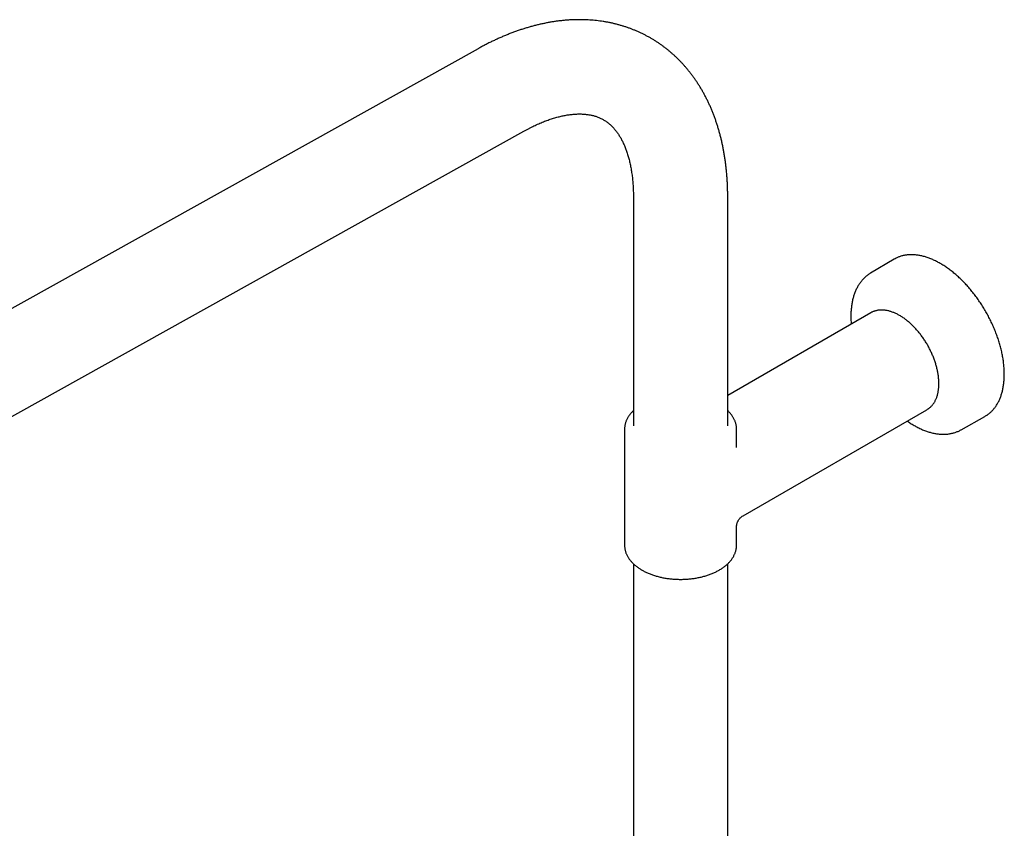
# Model space of a CAD drawing. Header units: millimetres. Extents: x 8 to 1795, y 12 to 2812.
# Tile 12 of 34: x 1452 to 1680, y 1156 to 1344. Entities that reach past the tile are written whole.
import ezdxf

# ---------------------------------------------------------------- set-up
doc = ezdxf.new("R2010")
doc.units = ezdxf.units.MM

msp = doc.modelspace()

# ---------------------------------------------------------------- linework, layer by layer
at = {"color": 7, "linetype": 'Continuous', "lineweight": 30}
for p, q in [((1558.14, 1336.86), (1330.69, 1210.14)), ((1334.54, 1187.22), (1568.79, 1317.73)), ((1594.2, 1302.37), (1594.2, 1249.29)), ((1616.1, 1249.29), (1616.1, 1302.37)), ((1654.72, 1287.96), (1649.27, 1284.73)), ((1649.35, 1275.53), (1616.1, 1256.33)), ((1619.65, 1228.36), (1662.35, 1253.01)), ((1670.29, 1248.34), (1675.8, 1251.44)), ((1592.15, 1248.47), (1592.15, 1221.53)), ((1618.15, 1244.24), (1618.15, 1248.47)), ((1618.15, 1221.53), (1618.15, 1225.76)), ((1592.15, 1221.54), (1592.15, 1221.53)), ((1594.2, 1217.21), (1594.2, 880.86)), ((1616.1, 880.86), (1616.1, 1217.21))]:
    msp.add_line(p, q, dxfattribs=at)
at = {"color": 7, "linetype": 'Continuous', "lineweight": 30, "flags": 128}
for points in [[(1649.64, 1275.68), (1649.57, 1275.65), (1649.35, 1275.53)], [(1662.35, 1253.01), (1662.51, 1253.11), (1662.63, 1253.19)], [(1675.8, 1251.44), (1675.98, 1251.55), (1676.24, 1251.71)]]:
    msp.add_lwpolyline(points, dxfattribs=at)
at = {"color": 7, "linetype": 'Continuous', "lineweight": 30}
msp.add_arc((1658.3, 1281.9), 7.04, 116.2405, 120.6082, dxfattribs=at)
for points, knots in [([(1616.1, 1302.37), (1616.1, 1302.55), (1616.1, 1303.05), (1616.09, 1303.87), (1616.06, 1304.83), (1616.02, 1305.79), (1615.96, 1306.74), (1615.89, 1307.68), (1615.8, 1308.62), (1615.7, 1309.55), (1615.59, 1310.47), (1615.46, 1311.38), (1615.31, 1312.29), (1615.16, 1313.19), (1614.98, 1314.08), (1614.8, 1314.96), (1614.6, 1315.83), (1614.38, 1316.69), (1614.15, 1317.54), (1613.91, 1318.38), (1613.65, 1319.21), (1613.38, 1320.03), (1613.1, 1320.84), (1612.8, 1321.63), (1612.49, 1322.42), (1612.16, 1323.19), (1611.82, 1323.95), (1611.47, 1324.7), (1611.11, 1325.43), (1610.73, 1326.15), (1610.34, 1326.86), (1609.94, 1327.56), (1609.52, 1328.24), (1609.09, 1328.91), (1608.66, 1329.56), (1608.21, 1330.2), (1607.74, 1330.83), (1607.27, 1331.44), (1606.79, 1332.04), (1606.29, 1332.62), (1605.79, 1333.19), (1605.27, 1333.75), (1604.74, 1334.29), (1604.21, 1334.82), (1603.66, 1335.33), (1603.1, 1335.82), (1602.54, 1336.31), (1601.96, 1336.77), (1601.38, 1337.23), (1600.78, 1337.66), (1600.18, 1338.09), (1599.56, 1338.5), (1598.94, 1338.89), (1598.31, 1339.27), (1597.67, 1339.63), (1597.03, 1339.98), (1596.37, 1340.31), (1595.71, 1340.62), (1595.03, 1340.92), (1594.36, 1341.21), (1593.67, 1341.48), (1592.97, 1341.73), (1592.27, 1341.97), (1591.56, 1342.19), (1590.85, 1342.4), (1590.12, 1342.59), (1589.39, 1342.77), (1588.66, 1342.92), (1587.91, 1343.07), (1587.16, 1343.19), (1586.41, 1343.3), (1585.65, 1343.39), (1584.88, 1343.47), (1584.1, 1343.53), (1583.32, 1343.57), (1582.54, 1343.6), (1581.75, 1343.61), (1580.95, 1343.6), (1580.15, 1343.58), (1579.34, 1343.54), (1578.53, 1343.48), (1577.71, 1343.4), (1576.89, 1343.31), (1576.07, 1343.2), (1575.24, 1343.07), (1574.41, 1342.93), (1573.58, 1342.76), (1572.74, 1342.58), (1571.9, 1342.39), (1571.06, 1342.17), (1570.21, 1341.94), (1569.36, 1341.69), (1568.52, 1341.43), (1567.67, 1341.15), (1566.82, 1340.85), (1565.97, 1340.53), (1565.11, 1340.2), (1564.26, 1339.85), (1563.41, 1339.49), (1562.56, 1339.11), (1561.71, 1338.71), (1560.86, 1338.3), (1560.01, 1337.87), (1559.18, 1337.43), (1558.55, 1337.09), (1558.21, 1336.9), (1558.14, 1336.86)], [0, 0, 0, 0, 0.005568, 0.015899, 0.026232, 0.036563, 0.046892, 0.057216, 0.067534, 0.077845, 0.088147, 0.098438, 0.108717, 0.118981, 0.129228, 0.139457, 0.149666, 0.159852, 0.170013, 0.180148, 0.190254, 0.20033, 0.210374, 0.220383, 0.230357, 0.240294, 0.250193, 0.260053, 0.269872, 0.279651, 0.289389, 0.299086, 0.308741, 0.318355, 0.327928, 0.337461, 0.346955, 0.35641, 0.365829, 0.375211, 0.38456, 0.393875, 0.40316, 0.412416, 0.421645, 0.430849, 0.44003, 0.449191, 0.458333, 0.46746, 0.476573, 0.485676, 0.49477, 0.503858, 0.512942, 0.522026, 0.53111, 0.540197, 0.54929, 0.558392, 0.567504, 0.576629, 0.58577, 0.594929, 0.604108, 0.61331, 0.622536, 0.631788, 0.641069, 0.650381, 0.659724, 0.669101, 0.678513, 0.687962, 0.697448, 0.706972, 0.716536, 0.726139, 0.735782, 0.745466, 0.75519, 0.764955, 0.774759, 0.784601, 0.794483, 0.804401, 0.814355, 0.824344, 0.834366, 0.844419, 0.854503, 0.864614, 0.874751, 0.884913, 0.895096, 0.9053, 0.915522, 0.92576, 0.936013, 0.946278, 0.956555, 0.96684, 0.977133, 0.987432, 0.99721, 1, 1, 1, 1]), ([(1568.79, 1317.73), (1568.9, 1317.79), (1569.19, 1317.95), (1569.68, 1318.21), (1570.25, 1318.51), (1570.82, 1318.79), (1571.38, 1319.06), (1571.94, 1319.31), (1572.5, 1319.56), (1573.04, 1319.79), (1573.59, 1320), (1574.12, 1320.2), (1574.65, 1320.39), (1575.17, 1320.56), (1575.69, 1320.73), (1576.2, 1320.88), (1576.7, 1321.01), (1577.19, 1321.14), (1577.68, 1321.25), (1578.15, 1321.34), (1578.62, 1321.43), (1579.09, 1321.51), (1579.54, 1321.57), (1579.99, 1321.62), (1580.42, 1321.66), (1580.85, 1321.69), (1581.27, 1321.7), (1581.69, 1321.71), (1582.09, 1321.7), (1582.49, 1321.69), (1582.88, 1321.66), (1583.27, 1321.62), (1583.65, 1321.57), (1584.02, 1321.51), (1584.38, 1321.44), (1584.75, 1321.36), (1585.1, 1321.27), (1585.46, 1321.16), (1585.81, 1321.04), (1586.16, 1320.9), (1586.5, 1320.75), (1586.85, 1320.58), (1587.19, 1320.4), (1587.53, 1320.2), (1587.86, 1319.98), (1588.18, 1319.75), (1588.49, 1319.5), (1588.79, 1319.25), (1589.08, 1318.98), (1589.36, 1318.7), (1589.62, 1318.42), (1589.88, 1318.12), (1590.12, 1317.82), (1590.36, 1317.5), (1590.59, 1317.18), (1590.82, 1316.84), (1591.04, 1316.49), (1591.25, 1316.13), (1591.45, 1315.76), (1591.65, 1315.37), (1591.84, 1314.98), (1592.03, 1314.57), (1592.21, 1314.15), (1592.38, 1313.71), (1592.55, 1313.27), (1592.7, 1312.81), (1592.86, 1312.33), (1593, 1311.85), (1593.14, 1311.35), (1593.27, 1310.84), (1593.39, 1310.32), (1593.51, 1309.79), (1593.61, 1309.24), (1593.71, 1308.68), (1593.8, 1308.11), (1593.88, 1307.53), (1593.96, 1306.93), (1594.02, 1306.33), (1594.07, 1305.71), (1594.12, 1305.08), (1594.16, 1304.44), (1594.18, 1303.79), (1594.2, 1303.14), (1594.2, 1302.67), (1594.2, 1302.41), (1594.2, 1302.37)], [0, 0, 0, 0, 0.005858, 0.017045, 0.028222, 0.039391, 0.050553, 0.061709, 0.072861, 0.08401, 0.095159, 0.106308, 0.11746, 0.128618, 0.139785, 0.150964, 0.162159, 0.173373, 0.184613, 0.195882, 0.207187, 0.218535, 0.229932, 0.241386, 0.252908, 0.264507, 0.276194, 0.287982, 0.299886, 0.311923, 0.324109, 0.336466, 0.349017, 0.361788, 0.374806, 0.388105, 0.401718, 0.415679, 0.430022, 0.444775, 0.459947, 0.475524, 0.491444, 0.507592, 0.523781, 0.539787, 0.555465, 0.570729, 0.585549, 0.599934, 0.613914, 0.627526, 0.640811, 0.653808, 0.666552, 0.679073, 0.691401, 0.703558, 0.715568, 0.727449, 0.739217, 0.750887, 0.762472, 0.773983, 0.785431, 0.796825, 0.808172, 0.819479, 0.830754, 0.842001, 0.853225, 0.864432, 0.875625, 0.886807, 0.897982, 0.909153, 0.920322, 0.931491, 0.942661, 0.953835, 0.965014, 0.976199, 0.987392, 0.998002, 1, 1, 1, 1]), ([(1676.25, 1251.72), (1676.31, 1251.76), (1676.46, 1251.86), (1676.71, 1252.05), (1676.98, 1252.27), (1677.25, 1252.52), (1677.51, 1252.77), (1677.76, 1253.04), (1677.99, 1253.33), (1678.22, 1253.62), (1678.44, 1253.93), (1678.64, 1254.26), (1678.83, 1254.59), (1679.02, 1254.94), (1679.19, 1255.31), (1679.35, 1255.68), (1679.5, 1256.07), (1679.63, 1256.46), (1679.76, 1256.87), (1679.87, 1257.29), (1679.97, 1257.72), (1680.06, 1258.16), (1680.13, 1258.61), (1680.19, 1259.06), (1680.24, 1259.53), (1680.28, 1260.01), (1680.31, 1260.49), (1680.32, 1260.98), (1680.32, 1261.48), (1680.31, 1261.98), (1680.29, 1262.49), (1680.25, 1263.01), (1680.2, 1263.53), (1680.14, 1264.06), (1680.07, 1264.59), (1679.98, 1265.13), (1679.88, 1265.67), (1679.77, 1266.21), (1679.65, 1266.76), (1679.52, 1267.31), (1679.37, 1267.86), (1679.21, 1268.41), (1679.05, 1268.96), (1678.87, 1269.51), (1678.67, 1270.07), (1678.47, 1270.62), (1678.26, 1271.17), (1678.04, 1271.73), (1677.8, 1272.28), (1677.56, 1272.82), (1677.31, 1273.37), (1677.04, 1273.91), (1676.77, 1274.45), (1676.48, 1274.98), (1676.19, 1275.52), (1675.89, 1276.04), (1675.58, 1276.56), (1675.26, 1277.08), (1674.94, 1277.59), (1674.6, 1278.09), (1674.26, 1278.58), (1673.91, 1279.07), (1673.55, 1279.55), (1673.19, 1280.03), (1672.82, 1280.49), (1672.45, 1280.95), (1672.06, 1281.39), (1671.68, 1281.83), (1671.28, 1282.26), (1670.89, 1282.67), (1670.48, 1283.08), (1670.08, 1283.47), (1669.67, 1283.86), (1669.25, 1284.23), (1668.84, 1284.59), (1668.42, 1284.93), (1667.99, 1285.27), (1667.57, 1285.59), (1667.14, 1285.9), (1666.71, 1286.2), (1666.28, 1286.48), (1665.85, 1286.75), (1665.42, 1287), (1664.99, 1287.24), (1664.56, 1287.47), (1664.13, 1287.68), (1663.7, 1287.87), (1663.27, 1288.06), (1662.84, 1288.22), (1662.41, 1288.37), (1661.99, 1288.51), (1661.57, 1288.63), (1661.15, 1288.73), (1660.74, 1288.82), (1660.33, 1288.89), (1659.92, 1288.94), (1659.52, 1288.98), (1659.12, 1289.01), (1658.73, 1289.01), (1658.35, 1289), (1657.97, 1288.98), (1657.59, 1288.94), (1657.22, 1288.88), (1656.86, 1288.81), (1656.51, 1288.72), (1656.16, 1288.61), (1655.82, 1288.49), (1655.5, 1288.36), (1655.3, 1288.27), (1655.21, 1288.22)], [0, 0, 0, 0, 0.005322, 0.014601, 0.023883, 0.03317, 0.042464, 0.051767, 0.061078, 0.070399, 0.07973, 0.089072, 0.098424, 0.107786, 0.117157, 0.126537, 0.135925, 0.145319, 0.15472, 0.164125, 0.173535, 0.182949, 0.192365, 0.201783, 0.211203, 0.220624, 0.230046, 0.239467, 0.248889, 0.258311, 0.267732, 0.277152, 0.286572, 0.29599, 0.305408, 0.314825, 0.324241, 0.333656, 0.34307, 0.352483, 0.361895, 0.371306, 0.380716, 0.390126, 0.399535, 0.408943, 0.41835, 0.427757, 0.437164, 0.44657, 0.455976, 0.465381, 0.474786, 0.484191, 0.493596, 0.503, 0.512405, 0.52181, 0.531215, 0.54062, 0.550025, 0.559431, 0.568837, 0.578243, 0.58765, 0.597058, 0.606466, 0.615875, 0.625284, 0.634695, 0.644106, 0.653518, 0.662932, 0.672346, 0.681761, 0.691177, 0.700595, 0.710013, 0.719433, 0.728853, 0.738275, 0.747697, 0.757121, 0.766545, 0.775969, 0.785394, 0.794819, 0.804244, 0.813668, 0.82309, 0.832511, 0.841929, 0.851344, 0.860755, 0.870162, 0.879563, 0.888957, 0.898344, 0.907723, 0.917092, 0.926452, 0.935801, 0.94514, 0.954468, 0.963786, 0.973094, 0.982393, 0.991684, 1, 1, 1, 1]), ([(1649.27, 1284.73), (1649.18, 1284.68), (1648.99, 1284.56), (1648.7, 1284.36), (1648.41, 1284.14), (1648.12, 1283.91), (1647.85, 1283.66), (1647.59, 1283.39), (1647.33, 1283.11), (1647.09, 1282.82), (1646.86, 1282.52), (1646.64, 1282.2), (1646.42, 1281.86), (1646.23, 1281.52), (1646.04, 1281.16), (1645.86, 1280.79), (1645.7, 1280.4), (1645.54, 1280.01), (1645.4, 1279.6), (1645.28, 1279.18), (1645.16, 1278.76), (1645.06, 1278.32), (1644.97, 1277.87), (1644.89, 1277.41), (1644.83, 1276.94), (1644.78, 1276.47), (1644.74, 1275.99), (1644.71, 1275.5), (1644.7, 1275.08), (1644.7, 1274.74), (1644.7, 1274.4), (1644.71, 1273.97), (1644.74, 1273.45), (1644.76, 1273.09), (1644.78, 1272.9), (1644.78, 1272.89)], [0, 0, 0, 0, 0.027158, 0.058513, 0.089882, 0.121284, 0.152735, 0.18425, 0.215843, 0.247525, 0.279304, 0.311186, 0.343174, 0.375269, 0.407469, 0.439769, 0.472164, 0.504646, 0.537208, 0.56984, 0.602534, 0.63528, 0.66807, 0.700895, 0.733749, 0.766623, 0.799513, 0.832413, 0.865318, 0.881555, 0.898966, 0.931872, 0.964771, 0.997662, 1, 1, 1, 1]), ([(1662.64, 1253.2), (1662.7, 1253.24), (1662.84, 1253.33), (1663.05, 1253.5), (1663.26, 1253.69), (1663.46, 1253.9), (1663.65, 1254.12), (1663.83, 1254.35), (1664, 1254.6), (1664.16, 1254.86), (1664.3, 1255.14), (1664.44, 1255.42), (1664.56, 1255.72), (1664.68, 1256.03), (1664.78, 1256.35), (1664.86, 1256.68), (1664.94, 1257.02), (1665, 1257.37), (1665.05, 1257.74), (1665.09, 1258.1), (1665.12, 1258.48), (1665.13, 1258.87), (1665.13, 1259.26), (1665.12, 1259.66), (1665.1, 1260.06), (1665.06, 1260.47), (1665.01, 1260.89), (1664.95, 1261.31), (1664.88, 1261.73), (1664.79, 1262.16), (1664.69, 1262.59), (1664.58, 1263.02), (1664.46, 1263.46), (1664.33, 1263.89), (1664.18, 1264.33), (1664.03, 1264.76), (1663.86, 1265.2), (1663.69, 1265.63), (1663.5, 1266.06), (1663.3, 1266.49), (1663.09, 1266.92), (1662.88, 1267.34), (1662.65, 1267.76), (1662.42, 1268.17), (1662.17, 1268.58), (1661.92, 1268.98), (1661.66, 1269.38), (1661.39, 1269.77), (1661.12, 1270.15), (1660.83, 1270.52), (1660.54, 1270.89), (1660.25, 1271.25), (1659.95, 1271.59), (1659.64, 1271.93), (1659.33, 1272.26), (1659.01, 1272.58), (1658.69, 1272.89), (1658.37, 1273.18), (1658.04, 1273.46), (1657.71, 1273.73), (1657.37, 1273.99), (1657.04, 1274.24), (1656.7, 1274.47), (1656.36, 1274.69), (1656.02, 1274.89), (1655.68, 1275.08), (1655.34, 1275.26), (1655, 1275.42), (1654.66, 1275.56), (1654.32, 1275.69), (1653.99, 1275.81), (1653.65, 1275.91), (1653.32, 1275.99), (1652.99, 1276.06), (1652.67, 1276.11), (1652.35, 1276.14), (1652.04, 1276.16), (1651.73, 1276.17), (1651.42, 1276.15), (1651.12, 1276.12), (1650.83, 1276.07), (1650.55, 1276.01), (1650.27, 1275.93), (1650, 1275.84), (1649.8, 1275.76), (1649.68, 1275.7), (1649.65, 1275.68)], [0, 0, 0, 0, 0.009288, 0.021087, 0.032897, 0.044723, 0.05657, 0.06844, 0.080337, 0.092259, 0.104208, 0.116182, 0.128179, 0.140196, 0.15223, 0.164279, 0.176339, 0.188409, 0.200486, 0.212567, 0.224652, 0.236738, 0.248825, 0.260911, 0.272995, 0.285078, 0.297159, 0.309238, 0.321313, 0.333387, 0.345458, 0.357526, 0.369592, 0.381656, 0.393718, 0.405778, 0.417836, 0.429893, 0.441948, 0.454002, 0.466056, 0.478109, 0.490161, 0.502213, 0.514266, 0.526318, 0.538371, 0.550424, 0.562479, 0.574534, 0.58659, 0.598648, 0.610708, 0.62277, 0.634833, 0.646899, 0.658968, 0.671039, 0.683113, 0.695189, 0.707269, 0.719351, 0.731437, 0.743525, 0.755616, 0.767708, 0.779802, 0.791897, 0.803992, 0.816084, 0.828174, 0.840257, 0.852334, 0.8644, 0.876454, 0.888491, 0.90051, 0.912508, 0.924481, 0.936428, 0.948348, 0.960241, 0.972107, 0.98395, 0.995772, 1, 1, 1, 1]), ([(1594.2, 1252.79), (1594.2, 1252.79), (1594.11, 1252.7), (1593.94, 1252.53), (1593.7, 1252.27), (1593.48, 1252.01), (1593.27, 1251.74), (1593.08, 1251.46), (1592.91, 1251.18), (1592.75, 1250.9), (1592.62, 1250.61), (1592.5, 1250.32), (1592.39, 1250.03), (1592.31, 1249.74), (1592.24, 1249.44), (1592.19, 1249.15), (1592.16, 1248.85), (1592.15, 1248.63), (1592.15, 1248.5), (1592.15, 1248.48)], [0, 0, 0, 0, 0.001944, 0.069608, 0.13709, 0.204343, 0.271321, 0.337978, 0.404276, 0.470182, 0.535675, 0.600747, 0.665404, 0.729667, 0.793573, 0.85717, 0.920519, 0.98369, 1, 1, 1, 1]), ([(1618.15, 1248.48), (1618.15, 1248.56), (1618.15, 1248.74), (1618.13, 1249.02), (1618.09, 1249.31), (1618.03, 1249.6), (1617.95, 1249.89), (1617.86, 1250.18), (1617.75, 1250.47), (1617.62, 1250.75), (1617.48, 1251.03), (1617.32, 1251.31), (1617.14, 1251.59), (1616.95, 1251.86), (1616.74, 1252.12), (1616.51, 1252.38), (1616.3, 1252.6), (1616.16, 1252.74), (1616.1, 1252.79)], [0, 0, 0, 0, 0.052857, 0.115897, 0.178975, 0.24217, 0.305553, 0.369191, 0.433138, 0.497438, 0.562122, 0.627204, 0.692689, 0.758564, 0.824808, 0.891388, 0.958267, 1, 1, 1, 1]), ([(1657.78, 1250.37), (1657.88, 1250.31), (1658.12, 1250.14), (1658.5, 1249.89), (1658.94, 1249.61), (1659.38, 1249.35), (1659.81, 1249.11), (1660.25, 1248.88), (1660.69, 1248.66), (1661.13, 1248.46), (1661.57, 1248.28), (1662, 1248.11), (1662.44, 1247.96), (1662.87, 1247.82), (1663.3, 1247.7), (1663.73, 1247.59), (1664.16, 1247.5), (1664.58, 1247.43), (1665, 1247.37), (1665.41, 1247.34), (1665.82, 1247.31), (1666.23, 1247.31), (1666.63, 1247.32), (1667.02, 1247.34), (1667.41, 1247.39), (1667.79, 1247.45), (1668.16, 1247.52), (1668.52, 1247.61), (1668.88, 1247.72), (1669.23, 1247.84), (1669.57, 1247.98), (1669.91, 1248.14), (1670.14, 1248.26), (1670.27, 1248.33), (1670.29, 1248.34)], [0, 0, 0, 0, 0.021704, 0.054601, 0.087509, 0.120426, 0.153351, 0.186281, 0.219214, 0.252145, 0.285069, 0.317982, 0.350878, 0.38375, 0.416591, 0.449392, 0.482145, 0.514841, 0.54747, 0.580023, 0.61249, 0.644864, 0.677137, 0.709304, 0.741362, 0.773311, 0.80515, 0.836886, 0.868526, 0.900079, 0.931558, 0.962978, 0.994355, 1, 1, 1, 1]), ([(1618.15, 1225.76), (1618.15, 1225.85), (1618.16, 1226), (1618.18, 1226.2), (1618.21, 1226.37), (1618.25, 1226.54), (1618.31, 1226.74), (1618.4, 1226.96), (1618.5, 1227.16), (1618.62, 1227.37), (1618.78, 1227.62), (1619.01, 1227.87), (1619.3, 1228.14), (1619.53, 1228.28), (1619.65, 1228.36)], [0, 0, 0, 0, 0.078837, 0.144872, 0.197352, 0.23754, 0.315808, 0.396343, 0.457094, 0.534525, 0.628527, 0.738412, 0.862903, 1, 1, 1, 1]), ([(1592.15, 1221.54), (1592.15, 1221.52), (1592.15, 1221.4), (1592.16, 1221.18), (1592.19, 1220.88), (1592.24, 1220.59), (1592.3, 1220.3), (1592.38, 1220.01), (1592.48, 1219.72), (1592.6, 1219.43), (1592.73, 1219.15), (1592.88, 1218.87), (1593.05, 1218.59), (1593.23, 1218.32), (1593.43, 1218.05), (1593.65, 1217.79), (1593.88, 1217.53), (1594.13, 1217.28), (1594.39, 1217.03), (1594.67, 1216.79), (1594.96, 1216.56), (1595.27, 1216.33), (1595.59, 1216.12), (1595.89, 1215.93), (1596.09, 1215.81), (1596.17, 1215.76)], [0, 0, 0, 0, 0.009936, 0.053815, 0.097691, 0.141612, 0.185633, 0.229801, 0.274161, 0.318748, 0.363589, 0.408701, 0.454093, 0.499763, 0.545701, 0.591887, 0.6383, 0.684909, 0.731687, 0.778602, 0.825625, 0.87273, 0.919891, 0.967089, 1, 1, 1, 1]), ([(1596.17, 1215.76), (1596.23, 1215.73), (1596.41, 1215.63), (1596.71, 1215.46), (1597.08, 1215.28), (1597.47, 1215.11), (1597.86, 1214.94), (1598.26, 1214.78), (1598.67, 1214.63), (1599.09, 1214.5), (1599.52, 1214.37), (1599.95, 1214.25), (1600.39, 1214.14), (1600.84, 1214.04), (1601.29, 1213.95), (1601.75, 1213.87), (1602.21, 1213.8), (1602.68, 1213.74), (1603.14, 1213.69), (1603.62, 1213.65), (1604.09, 1213.63), (1604.56, 1213.61), (1605.04, 1213.6), (1605.51, 1213.6), (1605.99, 1213.62), (1606.46, 1213.64), (1606.94, 1213.67), (1607.41, 1213.72), (1607.87, 1213.77), (1608.34, 1213.84), (1608.8, 1213.91), (1609.25, 1214), (1609.7, 1214.09), (1610.14, 1214.19), (1610.58, 1214.31), (1611.01, 1214.43), (1611.43, 1214.57), (1611.85, 1214.71), (1612.26, 1214.86), (1612.65, 1215.02), (1613.04, 1215.2), (1613.42, 1215.38), (1613.78, 1215.56), (1614.14, 1215.76), (1614.48, 1215.97), (1614.81, 1216.18), (1615.13, 1216.4), (1615.43, 1216.63), (1615.72, 1216.87), (1616, 1217.11), (1616.26, 1217.36), (1616.51, 1217.62), (1616.74, 1217.88), (1616.95, 1218.15), (1617.15, 1218.43), (1617.33, 1218.7), (1617.49, 1218.99), (1617.63, 1219.27), (1617.76, 1219.56), (1617.87, 1219.85), (1617.96, 1220.14), (1618.04, 1220.44), (1618.09, 1220.73), (1618.13, 1221.03), (1618.15, 1221.29), (1618.15, 1221.46), (1618.15, 1221.53)], [0, 0, 0, 0, 0.0085066, 0.0245139, 0.0405138, 0.056507, 0.0724917, 0.0884666, 0.1044311, 0.1203848, 0.1363276, 0.1522599, 0.168182, 0.1840945, 0.1999982, 0.2158938, 0.2317823, 0.2476644, 0.2635412, 0.2794136, 0.2952826, 0.3111492, 0.3270144, 0.3428792, 0.3587446, 0.3746114, 0.3904805, 0.406353, 0.4222299, 0.4381122, 0.454001, 0.4698971, 0.4858017, 0.5017156, 0.5176397, 0.5335747, 0.5495215, 0.5654805, 0.5814522, 0.5974367, 0.613434, 0.6294436, 0.6454646, 0.6614955, 0.6775341, 0.6935777, 0.7096212, 0.7256589, 0.7416844, 0.7576901, 0.773667, 0.7896053, 0.8054943, 0.821323, 0.8370806, 0.852757, 0.868344, 0.8838352, 0.8992275, 0.9145208, 0.9297188, 0.9448283, 0.9598599, 0.9748266, 0.9897442, 1, 1, 1, 1])]:
    msp.add_open_spline(points, degree=3, knots=knots, dxfattribs=at)

doc.saveas('drawing.dxf')
